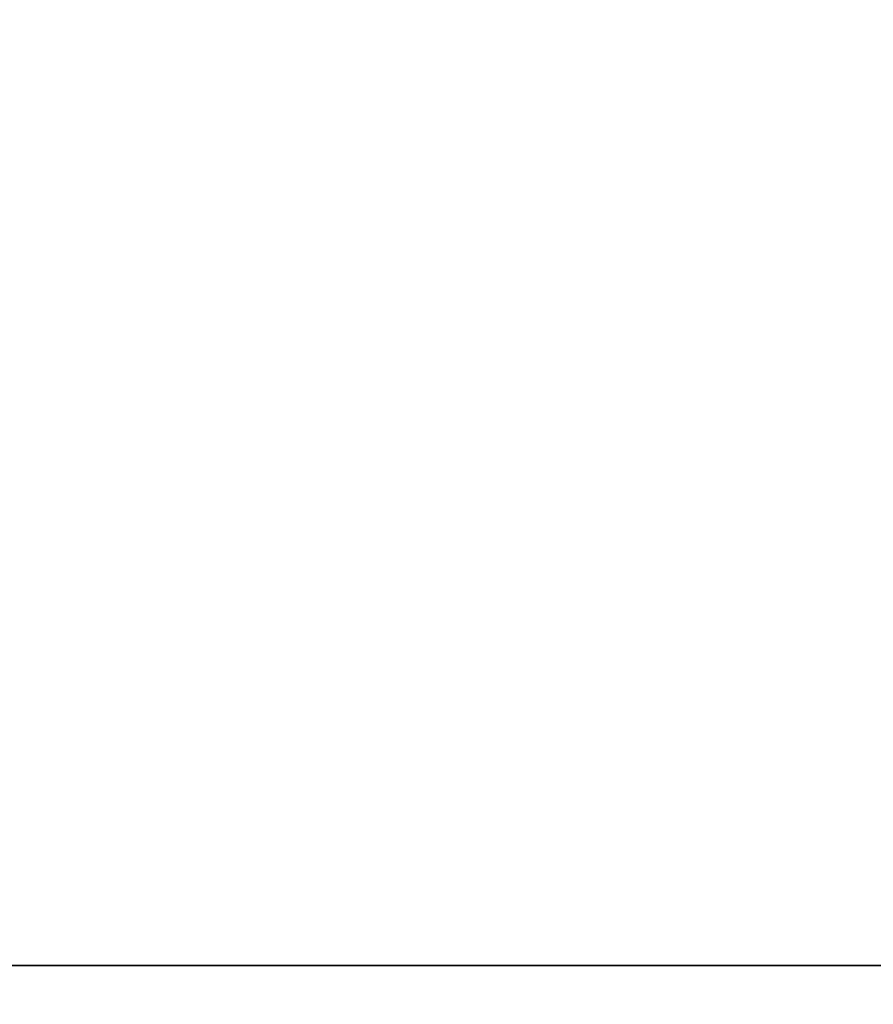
# Model space of a CAD drawing. Header units: millimetres. Extents: x 0 to 941, y -754 to 1172.
# Tile 22 of 105: x 248.84 to 254.58, y -0.26 to 6.36. Entities that reach past the tile are written whole.
import ezdxf

# ---------------------------------------------------------------- set-up
doc = ezdxf.new("R2010")
doc.units = ezdxf.units.MM
for name, color, linetype, true_color in [('ORTHO$20', 7, 'CONTINUOUS', 0xffffff), ('ORTHO$22', 7, 'CONTINUOUS', 0xffffff), ('ORTHO$25', 7, 'CONTINUOUS', 0xffffff)]:
    doc.layers.add(name, color=color, linetype=linetype, true_color=true_color)

msp = doc.modelspace()

# ---------------------------------------------------------------- linework, layer by layer
at = {"layer": 'ORTHO$20', "color": 7, "linetype": 'Continuous'}
for p, q in [((371.8953, 0, 1334.3079), (181.8953, 0, 1334.3079)), ((371.8953, 0, 1318.3079), (181.8953, 0, 1318.3079)), ((196.3953, 0, 1139.3077), (916.3953, 0, 1139.3077)), ((916.3933, 0, 1138.8077), (196.3973, 0, 1138.8077)), ((916.2953, 0, 1178.3077), (196.4953, 0, 1178.3077)), ((197.8953, 0, 36.8077), (914.8953, 0, 36.8077)), ((200.8954, 0, -191.6922), (911.8954, 0, -191.6922)), ((911.3954, 0, 33.8078), (201.3954, 0, 33.8078)), ((201.3954, 0, -177.1922), (911.3954, 0, -177.1922)), ((203.1454, 0, -197.1922), (296.9132, 0, -197.1922)), ((205.3954, 0, -214.6922), (294.9647, 0, -214.6922)), ((280.6752, 0, -216.6922), (221.8954, 0, -216.6922)), ((255.5958, 0, 985.8077), (237.3953, 0, 985.8077)), ((255.5958, 0, 1066.8077), (237.3953, 0, 1066.8077)), ((241.3953, 0, 1027.8077), (344.3953, 0, 1027.8077)), ((241.3953, 0, 1108.8077), (344.3953, 0, 1108.8077)), ((246.3953, 0, 1090.0077), (277.6127, 0, 1090.0077)), ((246.3953, 0, 1009.0077), (277.6127, 0, 1009.0077)), ((246.6998, 0, -193.6922), (250.5911, 0, -193.6922)), ((257.3953, 0, 1011.0077), (247.3953, 0, 1011.0077)), ((257.3953, 0, 1092.0077), (247.3953, 0, 1092.0077)), ((283.1953, 0, 1002.5077), (247.5977, 0, 1002.5077)), ((277.6127, 0, 1007.5077), (247.5977, 0, 1007.5077)), ((283.1953, 0, 1083.5077), (247.5977, 0, 1083.5077)), ((277.6127, 0, 1088.5077), (247.5977, 0, 1088.5077)), ((248.7133, 0, 1018.6077), (249.2183, 0, 1018.6077)), ((248.7133, 0, 1099.6077), (249.2183, 0, 1099.6077)), ((249.2183, 0, 1015.6077), (248.7133, 0, 1015.6077)), ((249.2183, 0, 1096.6077), (248.7133, 0, 1096.6077)), ((248.9453, 0, 1075.8077), (248.9453, 0, 1076.9077)), ((248.9453, 0, 1094.1077), (248.9453, 0, 1094.9283)), ((248.9453, 0, 1095.1077), (248.9453, 0, 1096.4283)), ((249.2399, 0, 1093.5974), (248.9453, 0, 1094.1077)), ((248.9453, 0, 1096.4283), (248.9453, 0, 1096.6077)), ((248.9453, 0, 994.8077), (248.9453, 0, 995.9077)), ((248.9453, 0, 1013.1077), (248.9453, 0, 1013.9283)), ((248.9453, 0, 1014.1077), (248.9453, 0, 1015.4283)), ((249.2399, 0, 1012.5974), (248.9453, 0, 1013.1077)), ((248.9453, 0, 1015.4283), (248.9453, 0, 1015.6077)), ((252.3953, 0, 1013.1077), (248.9453, 0, 1013.1077)), ((248.9453, 0, 1000.6077), (248.9453, 0, 1000.4283)), ((248.9453, 0, 1092.1077), (249.4488, 0, 1092.1121)), ((248.9453, 0, 1014.1077), (248.9453, 0, 1013.9283)), ((248.9453, 0, 1011.1077), (249.4488, 0, 1011.1121)), ((248.9453, 0, 1011.1077), (248.9453, 0, 1011.0077)), ((248.9453, 0, 1081.6077), (248.9453, 0, 1081.4283)), ((248.9453, 0, 1092.1077), (248.9453, 0, 1092.0077)), ((248.9453, 0, 1095.1077), (248.9453, 0, 1094.9283)), ((248.9453, 0, 1012.6077), (248.9453, 0, 1012.4283)), ((252.3953, 0, 1094.1077), (248.9453, 0, 1094.1077)), ((248.9453, 0, 1093.6077), (248.9453, 0, 1093.4283)), ((249.6453, 0, 1078.9077), (248.9524, 0, 1080.1078)), ((248.9524, 0, 1080.1078), (249.4488, 0, 1080.1121)), ((249.6453, 0, 997.9077), (248.9524, 0, 999.1078)), ((248.9524, 0, 999.1078), (249.4488, 0, 999.1121)), ((252.3953, 0, 994.6077), (249.1453, 0, 994.6077)), ((249.1453, 0, 996.1077), (249.1574, 0, 996.1077)), ((249.1453, 0, 1077.1077), (249.1574, 0, 1077.1077)), ((252.3953, 0, 1075.6077), (249.1453, 0, 1075.6077)), ((255.6452, 0, 1077.1077), (249.1574, 0, 1077.1077)), ((255.6452, 0, 996.1077), (249.1574, 0, 996.1077)), ((250.2097, 0, 1015.6077), (249.2183, 0, 1015.6077)), ((249.2183, 0, 1018.6077), (250.2097, 0, 1018.6077)), ((250.2097, 0, 1096.6077), (249.2183, 0, 1096.6077)), ((249.2183, 0, 1099.6077), (250.2097, 0, 1099.6077)), ((249.6114, 0, 986.0077), (336.1791, 0, 986.0077)), ((249.6114, 0, 1067.0077), (336.1791, 0, 1067.0077)), ((249.6453, 0, 1078.9077), (255.1453, 0, 1078.9077)), ((249.6453, 0, 1077.1077), (249.6453, 0, 1078.9077)), ((249.6453, 0, 996.1077), (249.6453, 0, 997.9077)), ((249.6453, 0, 997.9077), (255.1453, 0, 997.9077)), ((249.8235, 0, 1082.0077), (283.1953, 0, 1082.0077)), ((249.8235, 0, 1001.0077), (283.1953, 0, 1001.0077)), ((251.1592, 0, 1015.6077), (250.2097, 0, 1015.6077)), ((250.2097, 0, 1099.6077), (251.1592, 0, 1099.6077)), ((251.1592, 0, 1096.6077), (250.2097, 0, 1096.6077)), ((250.2097, 0, 1018.6077), (251.1592, 0, 1018.6077)), ((250.5911, 0, -193.6922), (256.1998, 0, -193.6922)), ((250.6989, 0, 988.2758), (250.8562, 0, 988.4331)), ((250.6989, 0, 1069.2758), (250.8562, 0, 1069.4331)), ((252.0382, 0, 1096.6077), (251.1592, 0, 1096.6077)), ((252.0382, 0, 1015.6077), (251.1592, 0, 1015.6077)), ((251.1592, 0, 1099.6077), (252.0382, 0, 1099.6077)), ((251.1592, 0, 1018.6077), (252.0382, 0, 1018.6077)), ((251.1908, 0, 988.3435), (251.2484, 0, 988.1286)), ((251.1908, 0, 1069.3435), (251.2484, 0, 1069.1286)), ((251.6509, 0, 992.6832), (251.5953, 0, 993.5077)), ((251.6509, 0, 1073.6832), (251.5953, 0, 1074.5077)), ((251.6332, 0, 988.0607), (251.7608, 0, 988.243)), ((251.6332, 0, 1069.0607), (251.7608, 0, 1069.243)), ((252.7523, 0, 1015.6077), (252.0382, 0, 1015.6077)), ((252.0382, 0, 1099.6077), (252.7523, 0, 1099.6077)), ((252.0382, 0, 1018.6077), (252.7523, 0, 1018.6077)), ((252.7523, 0, 1096.6077), (252.0382, 0, 1096.6077)), ((252.1059, 0, 1069.2128), (252.1999, 0, 1069.0112)), ((252.1059, 0, 988.2128), (252.1999, 0, 988.0112)), ((252.3953, 0, 1075.6077), (255.6453, 0, 1075.6077)), ((252.3953, 0, 1094.1077), (255.8453, 0, 1094.1077)), ((252.3953, 0, 994.6077), (255.6453, 0, 994.6077)), ((252.3953, 0, 1013.1077), (255.8453, 0, 1013.1077)), ((252.5906, 0, 1069.0112), (252.6846, 0, 1069.2128)), ((252.5906, 0, 988.0112), (252.6846, 0, 988.2128)), ((252.7523, 0, 1018.6077), (253.6313, 0, 1018.6077)), ((253.6313, 0, 1096.6077), (252.7523, 0, 1096.6077)), ((252.7523, 0, 1099.6077), (253.6313, 0, 1099.6077)), ((253.6313, 0, 1015.6077), (252.7523, 0, 1015.6077)), ((253.0297, 0, 1069.243), (253.1573, 0, 1069.0607)), ((253.0297, 0, 988.243), (253.1573, 0, 988.0607)), ((253.1953, 0, 1074.5077), (253.1396, 0, 1073.6832)), ((253.1953, 0, 993.5077), (253.1396, 0, 992.6832)), ((253.5711, 0, -192.4587), (253.2198, 0, -192.4587)), ((253.2198, 0, -191.6921), (253.2198, 0, -192.4587)), ((253.5421, 0, 988.1286), (253.5997, 0, 988.3435)), ((253.5421, 0, 1069.1286), (253.5997, 0, 1069.3435)), ((253.5711, 0, -191.6921), (253.5711, 0, -192.4587)), ((253.6313, 0, 1018.6077), (254.5809, 0, 1018.6077)), ((254.5809, 0, 1096.6077), (253.6313, 0, 1096.6077)), ((253.6313, 0, 1099.6077), (254.5809, 0, 1099.6077)), ((254.5809, 0, 1015.6077), (253.6313, 0, 1015.6077)), ((253.9343, 0, 1069.4331), (254.0916, 0, 1069.2758)), ((253.9343, 0, 988.4331), (254.0916, 0, 988.2758))]:
    msp.add_line(p, q, dxfattribs=at)
at = {"layer": 'ORTHO$20', "color": 252, "linetype": 'Continuous'}
for p, q in [((916.3953, 0, 1141.8077), (196.3953, 0, 1141.8077)), ((196.4953, 0, 1175.8077), (916.2953, 0, 1175.8077)), ((914.8953, 0, 39.3077), (197.8953, 0, 39.3077)), ((197.8953, 0, 1136.3077), (914.8953, 0, 1136.3077)), ((911.8954, 0, -187.6922), (200.8954, 0, -187.6922)), ((201.3954, 0, 31.3078), (911.3954, 0, 31.3078)), ((911.3954, 0, -174.6922), (201.3954, 0, -174.6922)), ((906.3953, 0, 35.3077), (206.3953, 0, 35.3077)), ((249.2233, 0, 1016.1077), (248.2133, 0, 1016.1077)), ((249.2233, 0, 1097.1077), (248.2133, 0, 1097.1077)), ((248.2133, 0, 1018.1077), (249.2233, 0, 1018.1077)), ((248.2133, 0, 1099.1077), (249.2233, 0, 1099.1077)), ((252.3953, 0, 994.8077), (248.9453, 0, 994.8077)), ((248.9453, 0, 995.9077), (248.9581, 0, 995.9077)), ((248.9453, 0, 1076.9077), (248.9581, 0, 1076.9077)), ((252.3953, 0, 1075.8077), (248.9453, 0, 1075.8077)), ((255.8453, 0, 995.9077), (248.9581, 0, 995.9077)), ((255.8453, 0, 1076.9077), (248.9581, 0, 1076.9077)), ((249.2233, 0, 1018.1077), (249.9668, 0, 1018.1077)), ((249.2233, 0, 1099.1077), (249.9668, 0, 1099.1077)), ((249.2233, 0, 1099.1077), (249.2233, 0, 1097.1077)), ((249.9668, 0, 1016.1077), (249.2233, 0, 1016.1077)), ((249.2233, 0, 1018.1077), (249.2233, 0, 1016.1077)), ((249.9668, 0, 1097.1077), (249.2233, 0, 1097.1077)), ((249.9668, 0, 1099.1077), (249.9668, 0, 1097.1077)), ((249.9668, 0, 1018.1077), (249.9668, 0, 1016.1077)), ((251.0219, 0, 1097.1077), (249.9668, 0, 1097.1077)), ((249.9668, 0, 1099.1077), (251.0219, 0, 1099.1077)), ((251.0219, 0, 1016.1077), (249.9668, 0, 1016.1077)), ((249.9668, 0, 1018.1077), (251.0219, 0, 1018.1077)), ((251.0219, 0, 1016.1077), (251.0219, 0, 1018.1077)), ((251.0219, 0, 1018.1077), (251.6811, 0, 1018.1077)), ((251.0219, 0, 1097.1077), (251.0219, 0, 1099.1077)), ((251.0219, 0, 1099.1077), (251.6811, 0, 1099.1077)), ((251.6811, 0, 1097.1077), (251.0219, 0, 1097.1077)), ((251.6811, 0, 1016.1077), (251.0219, 0, 1016.1077)), ((251.6811, 0, 1018.1077), (253.1094, 0, 1018.1077)), ((251.6811, 0, 1016.1077), (251.6811, 0, 1018.1077)), ((253.1094, 0, 1016.1077), (251.6811, 0, 1016.1077)), ((251.6811, 0, 1097.1077), (251.6811, 0, 1099.1077)), ((251.6811, 0, 1099.1077), (253.1094, 0, 1099.1077)), ((253.1094, 0, 1097.1077), (251.6811, 0, 1097.1077)), ((252.3953, 0, 994.6077), (252.3953, 0, 994.8077)), ((252.3953, 0, 994.8077), (255.8453, 0, 994.8077)), ((252.3953, 0, 1075.6077), (252.3953, 0, 1075.8077)), ((252.3953, 0, 1075.8077), (255.8453, 0, 1075.8077)), ((252.3953, 0, 1076.5533), (252.3953, 0, 1075.8077)), ((252.3953, 0, 995.5533), (252.3953, 0, 994.8077)), ((252.3953, 0, 1096.0533), (252.3953, 0, 1094.7327)), ((252.3953, 0, 1094.5533), (252.3953, 0, 1094.1077)), ((252.3953, 0, 1015.0533), (252.3953, 0, 1013.7327)), ((252.3953, 0, 1013.5533), (252.3953, 0, 1013.1077)), ((253.1094, 0, 1099.1077), (253.7686, 0, 1099.1077)), ((253.7686, 0, 1097.1077), (253.1094, 0, 1097.1077)), ((253.1094, 0, 1099.1077), (253.1094, 0, 1097.1077)), ((253.1094, 0, 1018.1077), (253.7686, 0, 1018.1077)), ((253.1094, 0, 1018.1077), (253.1094, 0, 1016.1077)), ((253.7686, 0, 1016.1077), (253.1094, 0, 1016.1077)), ((253.7686, 0, 1018.1077), (253.7686, 0, 1016.1077)), ((254.8237, 0, 1097.1077), (253.7686, 0, 1097.1077)), ((253.7686, 0, 1099.1077), (254.8237, 0, 1099.1077)), ((253.7686, 0, 1099.1077), (253.7686, 0, 1097.1077)), ((254.8237, 0, 1016.1077), (253.7686, 0, 1016.1077)), ((253.7686, 0, 1018.1077), (254.8237, 0, 1018.1077))]:
    msp.add_line(p, q, dxfattribs=at)
at = {"layer": 'ORTHO$20', "color": 7, "linetype": 'Continuous', "extrusion": (0, -1, 0)}
for centre, radius, start, end in [((249.8235, 995.5077), 5.5, 90, 171.78679), ((249.8235, 1076.5077), 5.5, 90, 171.78679), ((247.9364, 1077.9992), 2.2623, 61.24449, 107.88215), ((247.9364, 996.9992), 2.2623, 61.24449, 107.88215), ((244.2703, 1074.5077), 7.325, 0, 8.63744), ((244.2703, 993.5077), 7.325, 0, 8.63744), ((260.5203, 993.5077), 7.325, 171.36256, 180), ((260.5203, 1074.5077), 7.325, 171.36256, 180)]:
    msp.add_arc(centre, radius, start, end, dxfattribs=at)
at = {"layer": 'ORTHO$20', "color": 7, "linetype": 'Continuous', "extrusion": (0, 1, 0)}
for centre, radius, start, end in [((-252.3953, 993.5077), 8, 290.36413, 0), ((-252.3953, 1074.5077), 8, 290.36413, 0), ((-252.3953, 1074.5077), 5.5, 212.57897, 0), ((-252.3953, 993.5077), 5.5, 212.57897, 0), ((-246.8953, 996.0077), 4, 94.78019, 126.73749), ((-246.8953, 1077.0077), 4, 94.78019, 126.73749), ((-249.1453, 1076.9077), 0.2, 0, 90.00067), ((-249.1453, 1075.8077), 0.2, 269.99951, 0), ((-249.1453, 995.9077), 0.2, 0, 90.00067), ((-249.1453, 994.8077), 0.2, 269.99951, 0), ((-250.9976, 988.2917), 0.2, 45, 165), ((-250.9976, 1069.2917), 0.2, 45, 165), ((-257.8867, 971.8077), 5.6, 292.44828, 112.44828), ((-251.7507, 1073.69), 0.1, 186.23857, 356.13751), ((-251.7507, 992.69), 0.1, 186.23857, 356.13751), ((-251.9246, 988.1282), 0.2, 35, 155), ((-251.9246, 1069.1282), 0.2, 35, 155), ((-244.2703, 1074.5077), 7.625, 171.70513, 186.23857), ((-244.2703, 993.5077), 7.625, 171.70513, 186.23857), ((-252.8659, 1069.1282), 0.2, 25, 145), ((-252.8659, 988.1282), 0.2, 25, 145), ((-260.5203, 1074.5077), 7.625, 353.76143, 8.29487), ((-260.5203, 993.5077), 7.625, 353.76143, 8.29487), ((-253.0398, 1073.69), 0.1, 183.86249, 353.76143), ((-253.0398, 992.69), 0.1, 183.86249, 353.76143), ((-257.8867, 971.8077), 4, 292.44828, 112.44828), ((-253.7929, 1069.2917), 0.2, 15, 135), ((-253.7929, 988.2917), 0.2, 15, 135)]:
    msp.add_arc(centre, radius, start, end, dxfattribs=at)
at = {"layer": 'ORTHO$20', "color": 252, "linetype": 'Continuous', "extrusion": (0, 1, 0)}
for centre, major_axis, ratio, start_param, end_param in [((249.1574, 0, 995.9077), (0, 0, 0.2), 0.996271, 4.712389, 6.283209), ((249.1574, 0, 1076.9077), (0, 0, 0.2), 0.996271, 4.712389, 6.283209), ((249.2183, 0, 1099.1077), (0, 0, -0.5), 0.010001, 3.141593, 4.712389), ((249.2183, 0, 1097.1077), (0, 0, 0.5), 0.01, 1.570796, 3.141596), ((249.2183, 0, 1018.1077), (0, 0, -0.5), 0.010001, 3.141593, 4.712389), ((249.2183, 0, 1016.1077), (0, 0, 0.5), 0.01, 1.570796, 3.141596), ((250.2097, 0, 1099.1077), (0, 0, -0.5), 0.485689, 1.570796, 3.141596), ((250.2097, 0, 1018.1077), (0, 0, -0.5), 0.485689, 1.570796, 3.141596), ((250.2097, 0, 1097.1077), (0, 0, 0.5), 0.485689, 3.141581, 4.712389), ((250.2097, 0, 1016.1077), (0, 0, 0.5), 0.485689, 3.141581, 4.712389), ((251.1592, 0, 1097.1077), (0, 0, 0.5), 0.27467, 3.141589, 4.712389), ((251.1592, 0, 1099.1077), (0, 0, -0.5), 0.27467, 1.570796, 3.141604), ((251.1592, 0, 1016.1077), (0, 0, 0.5), 0.27467, 3.141589, 4.712389), ((251.1592, 0, 1018.1077), (0, 0, -0.5), 0.27467, 1.570796, 3.141604), ((252.0382, 0, 1016.1077), (0, 0, 0.5), 0.714143, 3.141593, 4.712389), ((252.0382, 0, 1099.1077), (0, 0, -0.5), 0.714143, 1.570796, 3.141596), ((252.0382, 0, 1097.1077), (0, 0, 0.5), 0.714143, 3.141593, 4.712389), ((252.0382, 0, 1018.1077), (0, 0, -0.5), 0.714143, 1.570796, 3.141596), ((252.7523, 0, 1099.1077), (0, 0, -0.5), 0.714143, 3.141593, 4.712389), ((252.7523, 0, 1097.1077), (0, 0, 0.5), 0.714143, 1.570796, 3.141596), ((252.7523, 0, 1016.1077), (0, 0, 0.5), 0.714143, 1.570796, 3.141596), ((252.7523, 0, 1018.1077), (0, 0, -0.5), 0.714143, 3.141593, 4.712389), ((253.6313, 0, 1099.1077), (0, 0, -0.5), 0.27467, 3.141589, 4.712389), ((253.6313, 0, 1097.1077), (0, 0, 0.5), 0.27467, 1.570796, 3.141608), ((253.6313, 0, 1018.1077), (0, 0, -0.5), 0.27467, 3.141589, 4.712389), ((253.6313, 0, 1016.1077), (0, 0, 0.5), 0.27467, 1.570796, 3.141608), ((254.5809, 0, 1018.1077), (0, 0, -0.5), 0.485689, 3.141577, 4.712389), ((254.5809, 0, 1099.1077), (0, 0, -0.5), 0.485689, 3.141577, 4.712389)]:
    msp.add_ellipse(centre, major_axis=major_axis, ratio=ratio, start_param=start_param, end_param=end_param, dxfattribs=at)
at = {"layer": 'ORTHO$20', "color": 7, "linetype": 'Continuous'}
for points, degree in [([(249.5839, 0, 1080.318), (248.9435, 0, 1081.4285)], 1), ([(249.5839, 0, 999.318), (248.9435, 0, 1000.4285)], 1), ([(249.5836, 0, 1092.3172), (249.2638, 0, 1092.8717), (248.944, 0, 1093.4261)], 2), ([(249.5836, 0, 1011.3172), (249.2638, 0, 1011.8717), (248.944, 0, 1012.4261)], 2), ([(248.9524, 0, 999.1078), (248.9512, 0, 999.1098), (248.9496, 0, 999.1139), (248.9496, 0, 999.1181), (248.9499, 0, 999.1201)], 3), ([(248.9524, 0, 1080.1078), (248.9512, 0, 1080.1098), (248.9496, 0, 1080.1139), (248.9496, 0, 1080.1181), (248.9499, 0, 1080.1201)], 3), ([(249.4488, 0, 999.1121), (249.4488, 0, 999.1261), (249.464, 0, 999.1401), (249.4942, 0, 999.1541)], 3), ([(249.4488, 0, 1092.1121), (249.4719, 0, 1092.135), (249.495, 0, 1092.1578), (249.5699, 0, 1092.1806)], 3), ([(249.4488, 0, 1011.1121), (249.4719, 0, 1011.135), (249.495, 0, 1011.1578), (249.5699, 0, 1011.1806)], 3), ([(249.4488, 0, 1080.1121), (249.4488, 0, 1080.1261), (249.464, 0, 1080.1401), (249.4942, 0, 1080.1541)], 3), ([(249.5837, 0, 1081.8171), (249.547, 0, 1081.8806), (249.5104, 0, 1081.9441)], 2), ([(249.5837, 0, 1000.8171), (249.547, 0, 1000.8806), (249.5104, 0, 1000.9441)], 2), ([(249.742, 0, 1080.2537), (249.6343, 0, 1080.281), (249.5776, 0, 1080.3082), (249.5767, 0, 1080.3355)], 3), ([(249.742, 0, 999.2537), (249.6343, 0, 999.281), (249.5776, 0, 999.3082), (249.5767, 0, 999.3355)], 3), ([(249.5853, 0, 1080.2086), (249.6199, 0, 1080.2955)], 1), ([(249.5853, 0, 999.2086), (249.6199, 0, 999.2955)], 1), ([(249.5923, 0, 1092.2281), (249.6045, 0, 1092.2599), (249.6421, 0, 1092.2849)], 2), ([(249.5923, 0, 1011.2281), (249.6045, 0, 1011.2599), (249.6421, 0, 1011.2849)], 2), ([(252.7015, 0, 1079.7122), (252.8156, 0, 1079.7035)], 1), ([(252.7015, 0, 998.7122), (252.8156, 0, 998.7035)], 1), ([(252.7232, 0, 1093.2104), (252.8434, 0, 1093.2016)], 1), ([(252.7232, 0, 1012.2104), (252.8434, 0, 1012.2016)], 1), ([(252.7414, 0, 1081.209), (252.8004, 0, 1081.2044), (252.8691, 0, 1081.1998)], 2), ([(252.7414, 0, 1000.209), (252.8004, 0, 1000.2044), (252.8691, 0, 1000.1998)], 2)]:
    msp.add_open_spline(points, degree=degree, dxfattribs=at)
for points, knots in [([(252.9195, 0, 1081.1963), (252.7819, 0, 1081.2059), (252.4389, 0, 1081.2297), (251.8889, 0, 1081.2677), (251.2893, 0, 1081.3102), (250.7246, 0, 1081.3527), (250.2127, 0, 1081.3952), (249.7699, 0, 1081.4377), (249.41, 0, 1081.4802), (249.1445, 0, 1081.5227), (248.9818, 0, 1081.5652), (248.9453, 0, 1081.5935), (248.9453, 0, 1081.6077)], [0, 0, 0, 0, 0.070218, 0.173527, 0.276836, 0.380145, 0.483454, 0.586763, 0.690073, 0.793382, 0.896691, 1, 1, 1, 1]), ([(252.9195, 0, 1000.1963), (252.7819, 0, 1000.2059), (252.4389, 0, 1000.2297), (251.8889, 0, 1000.2677), (251.2893, 0, 1000.3102), (250.7246, 0, 1000.3527), (250.2127, 0, 1000.3952), (249.7699, 0, 1000.4377), (249.41, 0, 1000.4802), (249.1445, 0, 1000.5227), (248.9818, 0, 1000.5652), (248.9453, 0, 1000.5935), (248.9453, 0, 1000.6077)], [0, 0, 0, 0, 0.070218, 0.173527, 0.276836, 0.380145, 0.483454, 0.586763, 0.690073, 0.793382, 0.896691, 1, 1, 1, 1]), ([(248.9453, 0, 1011.1077), (248.9453, 0, 1011.0826), (249.004, 0, 1011.0572), (249.1537, 0, 1011.0239), (249.1962, 0, 1011.0158), (249.2443, 0, 1011.0076)], [0, 0, 0, 0, 0.755661, 0.755661, 1, 1, 1, 1]), ([(248.9453, 0, 1092.1077), (248.9453, 0, 1092.0826), (249.004, 0, 1092.0572), (249.1537, 0, 1092.0239), (249.1962, 0, 1092.0158), (249.2443, 0, 1092.0076)], [0, 0, 0, 0, 0.755661, 0.755661, 1, 1, 1, 1]), ([(248.9453, 0, 1012.6077), (248.9453, 0, 1012.582), (249.0067, 0, 1012.556), (249.2431, 0, 1012.5046), (249.421, 0, 1012.4786), (249.8788, 0, 1012.4261), (250.1692, 0, 1012.399), (250.8148, 0, 1012.3454), (251.1791, 0, 1012.3182), (251.9299, 0, 1012.2647), (252.3268, 0, 1012.2375), (253.0976, 0, 1012.1839), (253.4822, 0, 1012.1568), (254.1858, 0, 1012.1032), (254.5145, 0, 1012.076), (255.0712, 0, 1012.0225), (255.3068, 0, 1011.9953), (255.6534, 0, 1011.9417), (255.7692, 0, 1011.9146), (255.8361, 0, 1011.8778), (255.8453, 0, 1011.8677), (255.8453, 0, 1011.8577)], [0, 0, 0, 0, 0.103142, 0.103142, 0.206284, 0.206284, 0.313983, 0.313983, 0.421682, 0.421682, 0.529381, 0.529381, 0.63708, 0.63708, 0.744779, 0.744779, 0.852478, 0.852478, 0.960178, 0.960178, 1, 1, 1, 1]), ([(248.9453, 0, 1081.4294), (248.9453, 0, 1081.4046), (249.0122, 0, 1081.3794), (249.2687, 0, 1081.3232), (249.4617, 0, 1081.2927), (249.946, 0, 1081.2426), (250.2439, 0, 1081.2184), (250.9007, 0, 1081.1631), (251.2687, 0, 1081.1316), (252.0243, 0, 1081.0798), (252.4221, 0, 1081.0563), (253.1905, 0, 1081.0022), (253.5716, 0, 1080.9709), (254.2661, 0, 1080.9173), (254.5888, 0, 1080.8944), (255.1305, 0, 1080.8414), (255.357, 0, 1080.8106), (255.6846, 0, 1080.7551), (255.7902, 0, 1080.7322), (255.8442, 0, 1080.6956), (255.8487, 0, 1080.6841), (255.8421, 0, 1080.6724)], [0, 0, 0, 0, 0.106197, 0.106197, 0.212404, 0.212404, 0.318653, 0.318653, 0.424847, 0.424847, 0.53112, 0.53112, 0.637322, 0.637322, 0.743609, 0.743609, 0.849809, 0.849809, 0.956103, 0.956103, 1, 1, 1, 1]), ([(249.6948, 0, 1000.768), (249.5565, 0, 1000.7526), (249.4346, 0, 1000.7372), (249.1547, 0, 1000.6952), (249.0334, 0, 1000.668), (248.9566, 0, 1000.6301), (248.9453, 0, 1000.6189), (248.9453, 0, 1000.6077)], [0, 0, 0, 0, 0.287772, 0.287772, 0.792189, 0.792189, 1, 1, 1, 1]), ([(249.1515, 0, 1012.6906), (249.0523, 0, 1012.6704), (248.9874, 0, 1012.6501), (248.9503, 0, 1012.6226), (248.9453, 0, 1012.6151), (248.9453, 0, 1012.6077)], [0, 0, 0, 0, 0.732637, 0.732637, 1, 1, 1, 1]), ([(249.6948, 0, 1081.768), (249.5565, 0, 1081.7526), (249.4346, 0, 1081.7372), (249.1547, 0, 1081.6952), (249.0334, 0, 1081.668), (248.9566, 0, 1081.6301), (248.9453, 0, 1081.6189), (248.9453, 0, 1081.6077)], [0, 0, 0, 0, 0.287772, 0.287772, 0.792189, 0.792189, 1, 1, 1, 1]), ([(248.9453, 0, 1000.4294), (248.9453, 0, 1000.4046), (249.0122, 0, 1000.3794), (249.2687, 0, 1000.3232), (249.4617, 0, 1000.2927), (249.946, 0, 1000.2426), (250.2439, 0, 1000.2184), (250.9007, 0, 1000.1631), (251.2687, 0, 1000.1316), (252.0243, 0, 1000.0798), (252.4221, 0, 1000.0563), (253.1905, 0, 1000.0022), (253.5716, 0, 999.9709), (254.2661, 0, 999.9173), (254.5888, 0, 999.8944), (255.1305, 0, 999.8414), (255.357, 0, 999.8106), (255.6846, 0, 999.7551), (255.7902, 0, 999.7322), (255.8442, 0, 999.6956), (255.8487, 0, 999.6841), (255.8421, 0, 999.6724)], [0, 0, 0, 0, 0.106197, 0.106197, 0.212404, 0.212404, 0.318653, 0.318653, 0.424847, 0.424847, 0.53112, 0.53112, 0.637322, 0.637322, 0.743609, 0.743609, 0.849809, 0.849809, 0.956103, 0.956103, 1, 1, 1, 1]), ([(249.5585, 0, 1011.2522), (249.4659, 0, 1011.241), (249.3827, 0, 1011.2297), (249.1371, 0, 1011.1917), (249.0213, 0, 1011.1646), (248.9544, 0, 1011.1278), (248.9453, 0, 1011.1177), (248.9453, 0, 1011.1077)], [0, 0, 0, 0, 0.23348, 0.23348, 0.793082, 0.793082, 1, 1, 1, 1]), ([(249.5585, 0, 1092.2522), (249.4659, 0, 1092.241), (249.3827, 0, 1092.2297), (249.1371, 0, 1092.1917), (249.0213, 0, 1092.1646), (248.9544, 0, 1092.1278), (248.9453, 0, 1092.1177), (248.9453, 0, 1092.1077)], [0, 0, 0, 0, 0.23348, 0.23348, 0.793082, 0.793082, 1, 1, 1, 1]), ([(248.9453, 0, 1093.6077), (248.9453, 0, 1093.582), (249.0067, 0, 1093.556), (249.2431, 0, 1093.5046), (249.421, 0, 1093.4786), (249.8788, 0, 1093.4261), (250.1692, 0, 1093.399), (250.8148, 0, 1093.3454), (251.1791, 0, 1093.3182), (251.9299, 0, 1093.2647), (252.3268, 0, 1093.2375), (253.0976, 0, 1093.1839), (253.4822, 0, 1093.1568), (254.1858, 0, 1093.1032), (254.5145, 0, 1093.076), (255.0712, 0, 1093.0225), (255.3068, 0, 1092.9953), (255.6534, 0, 1092.9417), (255.7692, 0, 1092.9146), (255.8361, 0, 1092.8778), (255.8453, 0, 1092.8677), (255.8453, 0, 1092.8577)], [0, 0, 0, 0, 0.103142, 0.103142, 0.206284, 0.206284, 0.313983, 0.313983, 0.421682, 0.421682, 0.529381, 0.529381, 0.63708, 0.63708, 0.744779, 0.744779, 0.852478, 0.852478, 0.960178, 0.960178, 1, 1, 1, 1]), ([(249.1515, 0, 1093.6906), (249.0523, 0, 1093.6704), (248.9874, 0, 1093.6501), (248.9503, 0, 1093.6226), (248.9453, 0, 1093.6151), (248.9453, 0, 1093.6077)], [0, 0, 0, 0, 0.732637, 0.732637, 1, 1, 1, 1]), ([(255.8453, 0, 1011.6784), (255.8453, 0, 1011.7054), (255.7783, 0, 1011.7326), (255.5214, 0, 1011.7856), (255.328, 0, 1011.8136), (254.8434, 0, 1011.8665), (254.5456, 0, 1011.8943), (253.8882, 0, 1011.9476), (253.5196, 0, 1011.9747), (252.7638, 0, 1012.0287), (252.3662, 0, 1012.055), (251.5977, 0, 1012.1094), (251.2161, 0, 1012.1358), (250.5218, 0, 1012.1897), (250.1996, 0, 1012.2171), (249.6582, 0, 1012.27), (249.4318, 0, 1012.2981), (249.1047, 0, 1012.351), (248.9997, 0, 1012.3787), (248.9508, 0, 1012.4132), (248.9453, 0, 1012.4209), (248.9453, 0, 1012.4285)], [0, 0, 0, 0, 0.10768, 0.10768, 0.215355, 0.215355, 0.323026, 0.323026, 0.430699, 0.430699, 0.538374, 0.538374, 0.64605, 0.64605, 0.753726, 0.753726, 0.8614, 0.8614, 0.969072, 0.969072, 1, 1, 1, 1]), ([(255.8453, 0, 1092.6784), (255.8453, 0, 1092.7054), (255.7783, 0, 1092.7326), (255.5214, 0, 1092.7856), (255.328, 0, 1092.8136), (254.8434, 0, 1092.8665), (254.5456, 0, 1092.8943), (253.8882, 0, 1092.9476), (253.5196, 0, 1092.9747), (252.7638, 0, 1093.0287), (252.3662, 0, 1093.055), (251.5977, 0, 1093.1094), (251.2161, 0, 1093.1358), (250.5218, 0, 1093.1897), (250.1996, 0, 1093.2171), (249.6582, 0, 1093.27), (249.4318, 0, 1093.2981), (249.1047, 0, 1093.351), (248.9997, 0, 1093.3787), (248.9508, 0, 1093.4132), (248.9453, 0, 1093.4209), (248.9453, 0, 1093.4285)], [0, 0, 0, 0, 0.10768, 0.10768, 0.215355, 0.215355, 0.323026, 0.323026, 0.430699, 0.430699, 0.538374, 0.538374, 0.64605, 0.64605, 0.753726, 0.753726, 0.8614, 0.8614, 0.969072, 0.969072, 1, 1, 1, 1]), ([(248.9499, 0, 1080.1201), (248.9606, 0, 1080.1343), (249.0184, 0, 1080.1626), (249.1802, 0, 1080.1982), (249.3158, 0, 1080.2196), (249.3657, 0, 1080.2268)], [0, 0, 0, 0, 0.398469, 0.796937, 1, 1, 1, 1]), ([(248.9499, 0, 999.1201), (248.9606, 0, 999.1343), (249.0184, 0, 999.1626), (249.1802, 0, 999.1982), (249.3158, 0, 999.2196), (249.3657, 0, 999.2268)], [0, 0, 0, 0, 0.398469, 0.796937, 1, 1, 1, 1]), ([(255.4073, 0, 998.3615), (255.4227, 0, 998.3882), (255.3794, 0, 998.4151), (255.1845, 0, 998.4677), (255.0302, 0, 998.4942), (254.6305, 0, 998.5465), (254.3781, 0, 998.5731), (253.8093, 0, 998.6255), (253.4844, 0, 998.6521), (252.806, 0, 998.7046), (252.4429, 0, 998.7312), (251.7276, 0, 998.7836), (251.366, 0, 998.8102), (250.693, 0, 998.8627), (250.3734, 0, 998.8893), (249.8193, 0, 998.9417), (249.5787, 0, 998.9683), (249.209, 0, 999.0208), (249.0766, 0, 999.0474), (248.9775, 0, 999.0849), (248.959, 0, 999.0964), (248.9524, 0, 999.1078)], [0, 0, 0, 0, 0.10076, 0.10076, 0.201448, 0.201448, 0.304036, 0.304036, 0.408147, 0.408147, 0.513785, 0.513785, 0.620933, 0.620933, 0.729601, 0.729601, 0.839801, 0.839801, 0.951521, 0.951521, 1, 1, 1, 1]), ([(255.4073, 0, 1079.3615), (255.4227, 0, 1079.3882), (255.3794, 0, 1079.4151), (255.1845, 0, 1079.4677), (255.0302, 0, 1079.4942), (254.6305, 0, 1079.5465), (254.3781, 0, 1079.5731), (253.8093, 0, 1079.6255), (253.4844, 0, 1079.6521), (252.806, 0, 1079.7046), (252.4429, 0, 1079.7312), (251.7276, 0, 1079.7836), (251.366, 0, 1079.8102), (250.693, 0, 1079.8627), (250.3734, 0, 1079.8893), (249.8193, 0, 1079.9417), (249.5787, 0, 1079.9683), (249.209, 0, 1080.0208), (249.0766, 0, 1080.0474), (248.9775, 0, 1080.0849), (248.959, 0, 1080.0964), (248.9524, 0, 1080.1078)], [0, 0, 0, 0, 0.10076, 0.10076, 0.201448, 0.201448, 0.304036, 0.304036, 0.408147, 0.408147, 0.513785, 0.513785, 0.620933, 0.620933, 0.729601, 0.729601, 0.839801, 0.839801, 0.951521, 0.951521, 1, 1, 1, 1]), ([(249.2325, 0, 1012.6104), (249.2451, 0, 1012.5886), (249.2977, 0, 1012.5666), (249.4993, 0, 1012.5179), (249.6704, 0, 1012.4905), (250.1021, 0, 1012.4364), (250.3673, 0, 1012.409), (250.951, 0, 1012.3549), (251.2768, 0, 1012.3275), (251.8731, 0, 1012.2789), (252.1455, 0, 1012.2572), (252.4135, 0, 1012.2356)], [0, 0, 0, 0, 0.180356, 0.180356, 0.401262, 0.401262, 0.61883, 0.61883, 0.833101, 0.833101, 1, 1, 1, 1]), ([(249.2325, 0, 1093.6104), (249.2451, 0, 1093.5886), (249.2977, 0, 1093.5666), (249.4993, 0, 1093.5179), (249.6704, 0, 1093.4905), (250.1021, 0, 1093.4364), (250.3673, 0, 1093.409), (250.951, 0, 1093.3549), (251.2768, 0, 1093.3275), (251.8731, 0, 1093.2789), (252.1455, 0, 1093.2572), (252.4135, 0, 1093.2356)], [0, 0, 0, 0, 0.180356, 0.180356, 0.401262, 0.401262, 0.61883, 0.61883, 0.833101, 0.833101, 1, 1, 1, 1]), ([(255.249, 0, 998.3021), (255.249, 0, 998.3021), (255.2779, 0, 998.3111), (255.3193, 0, 998.3291), (255.3565, 0, 998.365), (255.3072, 0, 998.41), (255.1343, 0, 998.4551), (254.9275, 0, 998.4911), (254.6778, 0, 998.527), (254.3669, 0, 998.5631), (254.0089, 0, 998.599), (253.6235, 0, 998.635), (253.0982, 0, 998.6801), (252.4329, 0, 998.734), (251.7654, 0, 998.788), (251.1301, 0, 998.8421), (250.5594, 0, 998.896), (250.0814, 0, 998.95), (249.7243, 0, 999.0042), (249.4925, 0, 999.0581), (249.4633, 0, 999.0941), (249.4488, 0, 999.1121)], [0, 0, 0, 0, 0.000011, 0.033387, 0.066762, 0.133407, 0.200051, 0.233427, 0.266802, 0.333447, 0.366822, 0.400198, 0.466842, 0.533487, 0.600132, 0.666776, 0.733421, 0.800066, 0.866711, 0.933355, 1, 1, 1, 1]), ([(255.249, 0, 1079.3021), (255.249, 0, 1079.3021), (255.2779, 0, 1079.3111), (255.3193, 0, 1079.3291), (255.3565, 0, 1079.365), (255.3072, 0, 1079.41), (255.1343, 0, 1079.4551), (254.9275, 0, 1079.4911), (254.6778, 0, 1079.527), (254.3669, 0, 1079.5631), (254.0089, 0, 1079.599), (253.6235, 0, 1079.635), (253.0982, 0, 1079.6801), (252.4329, 0, 1079.734), (251.7654, 0, 1079.788), (251.1301, 0, 1079.8421), (250.5594, 0, 1079.896), (250.0814, 0, 1079.95), (249.7243, 0, 1080.0042), (249.4925, 0, 1080.0581), (249.4633, 0, 1080.0941), (249.4488, 0, 1080.1121)], [0, 0, 0, 0, 0.000011, 0.033387, 0.066762, 0.133407, 0.200051, 0.233427, 0.266802, 0.333447, 0.366822, 0.400198, 0.466842, 0.533487, 0.600132, 0.666776, 0.733421, 0.800066, 0.866711, 0.933355, 1, 1, 1, 1]), ([(249.7262, 0, 1092.0077), (249.6925, 0, 1092.0141), (249.594, 0, 1092.0347), (249.48, 0, 1092.0695), (249.4488, 0, 1092.0979), (249.4488, 0, 1092.1121)], [0, 0, 0, 0, 0.185097, 0.592549, 1, 1, 1, 1]), ([(249.7262, 0, 1011.0077), (249.6925, 0, 1011.0141), (249.594, 0, 1011.0347), (249.48, 0, 1011.0695), (249.4488, 0, 1011.0979), (249.4488, 0, 1011.1121)], [0, 0, 0, 0, 0.185097, 0.592549, 1, 1, 1, 1]), ([(255.3372, 0, 999.8489), (255.3439, 0, 999.8586), (255.3422, 0, 999.8825), (255.2689, 0, 999.9206), (255.0959, 0, 999.9632), (254.8374, 0, 1000.0057), (254.5014, 0, 1000.0483), (254.0988, 0, 1000.0908), (253.6421, 0, 1000.1334), (253.146, 0, 1000.1759), (252.626, 0, 1000.2185), (252.0988, 0, 1000.261), (251.5809, 0, 1000.3036), (251.0888, 0, 1000.3461), (250.6382, 0, 1000.3887), (250.2432, 0, 1000.4312), (249.9164, 0, 1000.4738), (249.6682, 0, 1000.5163), (249.5098, 0, 1000.558), (249.4626, 0, 1000.5854), (249.4534, 0, 1000.5987)], [0, 0, 0, 0, 0.038911, 0.095663, 0.152414, 0.209166, 0.265918, 0.32267, 0.379421, 0.436173, 0.492925, 0.549677, 0.606428, 0.66318, 0.719932, 0.776684, 0.833436, 0.890187, 0.946939, 1, 1, 1, 1]), ([(255.3372, 0, 1080.8489), (255.3439, 0, 1080.8586), (255.3422, 0, 1080.8825), (255.2689, 0, 1080.9206), (255.0959, 0, 1080.9632), (254.8374, 0, 1081.0057), (254.5014, 0, 1081.0483), (254.0988, 0, 1081.0908), (253.6421, 0, 1081.1334), (253.146, 0, 1081.1759), (252.626, 0, 1081.2185), (252.0988, 0, 1081.261), (251.5809, 0, 1081.3036), (251.0888, 0, 1081.3461), (250.6382, 0, 1081.3887), (250.2432, 0, 1081.4312), (249.9164, 0, 1081.4738), (249.6682, 0, 1081.5163), (249.5098, 0, 1081.558), (249.4626, 0, 1081.5854), (249.4534, 0, 1081.5987)], [0, 0, 0, 0, 0.038911, 0.095663, 0.152414, 0.209166, 0.265918, 0.32267, 0.379421, 0.436173, 0.492925, 0.549677, 0.606428, 0.66318, 0.719932, 0.776684, 0.833436, 0.890187, 0.946939, 1, 1, 1, 1]), ([(249.7914, 0, 1011.2415), (249.7629, 0, 1011.2478), (249.6347, 0, 1011.279), (249.5766, 0, 1011.3103), (249.5764, 0, 1011.3353)], [0, 0, 0, 0, 0.200827, 1, 1, 1, 1]), ([(249.7914, 0, 1092.2415), (249.7629, 0, 1092.2478), (249.6347, 0, 1092.279), (249.5766, 0, 1092.3103), (249.5764, 0, 1092.3353)], [0, 0, 0, 0, 0.200827, 1, 1, 1, 1]), ([(250.5911, 0, -193.6922), (251.0454, 0, -193.533), (251.9542, 0, -193.2146), (252.7978, 0, -192.7107), (253.2198, 0, -192.4587)], [0, 0, 0, 0, 0.499853, 1, 1, 1, 1]), ([(255.1019, 0, 1079.5179), (255.2809, 0, 1079.5724), (255.1999, 0, 1079.6836), (253.7481, 0, 1079.8515), (252.3155, 0, 1079.9659), (251.6577, 0, 1080.0237), (251.6454, 0, 1080.0248)], [0, 0, 0, 0, 0.322597, 0.658095, 0.993594, 1, 1, 1, 1]), ([(255.1019, 0, 998.5179), (255.2809, 0, 998.5724), (255.1999, 0, 998.6836), (253.7481, 0, 998.8515), (252.3155, 0, 998.9659), (251.6577, 0, 999.0237), (251.6454, 0, 999.0248)], [0, 0, 0, 0, 0.322597, 0.658095, 0.993594, 1, 1, 1, 1]), ([(255.2125, 0, 1000.0772), (255.2146, 0, 1000.0824), (255.2155, 0, 1000.1201), (255.0178, 0, 1000.1903), (254.312, 0, 1000.2878), (253.3011, 0, 1000.3844), (252.5352, 0, 1000.4484), (252.1641, 0, 1000.4799)], [0, 0, 0, 0, 0.038867, 0.280954, 0.52304, 0.765126, 1, 1, 1, 1]), ([(255.2125, 0, 1081.0772), (255.2146, 0, 1081.0824), (255.2155, 0, 1081.1201), (255.0178, 0, 1081.1903), (254.312, 0, 1081.2878), (253.3011, 0, 1081.3844), (252.5352, 0, 1081.4484), (252.1641, 0, 1081.4799)], [0, 0, 0, 0, 0.038867, 0.280954, 0.52304, 0.765126, 1, 1, 1, 1]), ([(254.4601, 0, 1012.0775), (254.2376, 0, 1012.0965), (253.6193, 0, 1012.1427), (252.8513, 0, 1012.2019), (252.4135, 0, 1012.2356)], [0, 0, 0, 0, 0.429846, 1, 1, 1, 1]), ([(254.4601, 0, 1093.0775), (254.2376, 0, 1093.0965), (253.6193, 0, 1093.1427), (252.8513, 0, 1093.2019), (252.4135, 0, 1093.2356)], [0, 0, 0, 0, 0.429846, 1, 1, 1, 1]), ([(255.283, 0, 1092.8143), (255.3117, 0, 1092.826), (255.3482, 0, 1092.8494), (255.3394, 0, 1092.8845), (255.2669, 0, 1092.9196), (255.1325, 0, 1092.9547), (254.9389, 0, 1092.9899), (254.6086, 0, 1093.0366), (254.1762, 0, 1093.0835), (253.6746, 0, 1093.1303), (253.1363, 0, 1093.177), (252.7025, 0, 1093.2122), (252.4135, 0, 1093.2356)], [0, 0, 0, 0, 0.083324, 0.16674, 0.250155, 0.333571, 0.416986, 0.500402, 0.666786, 0.750201, 0.833617, 1, 1, 1, 1]), ([(255.283, 0, 1011.8143), (255.3117, 0, 1011.826), (255.3482, 0, 1011.8494), (255.3394, 0, 1011.8845), (255.2669, 0, 1011.9196), (255.1325, 0, 1011.9547), (254.9389, 0, 1011.9899), (254.6086, 0, 1012.0366), (254.1762, 0, 1012.0835), (253.6746, 0, 1012.1303), (253.1363, 0, 1012.177), (252.7025, 0, 1012.2122), (252.4135, 0, 1012.2356)], [0, 0, 0, 0, 0.083324, 0.16674, 0.250155, 0.333571, 0.416986, 0.500402, 0.666786, 0.750201, 0.833617, 1, 1, 1, 1]), ([(253.5711, 0, -192.4587), (253.993, 0, -192.7107), (254.8367, 0, -193.2146), (255.7455, 0, -193.533), (256.1998, 0, -193.6922)], [0, 0, 0, 0, 0.500148, 1, 1, 1, 1])]:
    msp.add_open_spline(points, degree=3, knots=knots, dxfattribs=at)
at = {"layer": 'ORTHO$20', "color": 252, "linetype": 'Continuous'}
for points, knots in [([(252.3953, 0, 1094.7327), (251.492, 0, 1094.7952), (250.5944, 0, 1094.8577), (249.3171, 0, 1094.9827), (248.9453, 0, 1095.0452), (248.9453, 0, 1095.1077)], [0, 0, 0, 0, 0.5, 0.5, 1, 1, 1, 1]), ([(252.3953, 0, 1013.7327), (251.492, 0, 1013.7952), (250.5944, 0, 1013.8577), (249.3171, 0, 1013.9827), (248.9453, 0, 1014.0452), (248.9453, 0, 1014.1077)], [0, 0, 0, 0, 0.5, 0.5, 1, 1, 1, 1]), ([(248.9453, 0, 1013.9283), (248.9453, 0, 1013.8658), (249.3171, 0, 1013.8033), (250.5944, 0, 1013.6783), (251.492, 0, 1013.6158), (252.3953, 0, 1013.5533)], [0, 0, 0, 0, 0.5, 0.5, 1, 1, 1, 1]), ([(248.9453, 0, 1094.9283), (248.9453, 0, 1094.8658), (249.3171, 0, 1094.8033), (250.5944, 0, 1094.6783), (251.492, 0, 1094.6158), (252.3953, 0, 1094.5533)], [0, 0, 0, 0, 0.5, 0.5, 1, 1, 1, 1]), ([(248.9584, 0, 1096.4274), (248.9562, 0, 1096.3951), (249.0449, 0, 1096.3628), (249.7627, 0, 1096.2381), (251.06, 0, 1096.1457), (252.3953, 0, 1096.0533)], [0, 0, 0, 0, 0.25902, 0.25902, 1, 1, 1, 1]), ([(248.9584, 0, 1015.4274), (248.9562, 0, 1015.3951), (249.0449, 0, 1015.3628), (249.7627, 0, 1015.2381), (251.06, 0, 1015.1457), (252.3953, 0, 1015.0533)], [0, 0, 0, 0, 0.25902, 0.25902, 1, 1, 1, 1]), ([(248.9581, 0, 1076.9077), (249.0318, 0, 1076.8486), (249.4343, 0, 1076.7896), (250.6924, 0, 1076.6714), (251.5417, 0, 1076.6124), (252.3953, 0, 1076.5533)], [0, 0, 0, 0, 0.5, 0.5, 1, 1, 1, 1]), ([(248.9581, 0, 995.9077), (249.0318, 0, 995.8486), (249.4343, 0, 995.7896), (250.6924, 0, 995.6714), (251.5417, 0, 995.6124), (252.3953, 0, 995.5533)], [0, 0, 0, 0, 0.5, 0.5, 1, 1, 1, 1]), ([(249.4488, 0, 1011.1121), (249.5005, 0, 1011.1125), (249.6021, 0, 1011.1725), (249.6023, 0, 1011.2905), (249.5764, 0, 1011.3353)], [0, 0, 0, 0, 0.500092, 1, 1, 1, 1]), ([(249.4488, 0, 1092.1121), (249.5005, 0, 1092.1125), (249.6021, 0, 1092.1725), (249.6023, 0, 1092.2905), (249.5764, 0, 1092.3353)], [0, 0, 0, 0, 0.500092, 1, 1, 1, 1]), ([(252.1641, 0, 1000.4799), (252.1527, 0, 1000.4809), (251.7591, 0, 1000.5144), (250.9989, 0, 1000.5803), (250.1051, 0, 1000.6778), (249.6688, 0, 1000.7601), (249.5852, 0, 1000.8098), (249.5782, 0, 1000.8271)], [0, 0, 0, 0, 0.008368, 0.28922, 0.570073, 0.850926, 1, 1, 1, 1]), ([(252.1641, 0, 1081.4799), (252.1527, 0, 1081.4809), (251.7591, 0, 1081.5144), (250.9989, 0, 1081.5803), (250.1051, 0, 1081.6778), (249.6688, 0, 1081.7601), (249.5852, 0, 1081.8098), (249.5782, 0, 1081.8271)], [0, 0, 0, 0, 0.008368, 0.28922, 0.570073, 0.850926, 1, 1, 1, 1]), ([(251.6454, 0, 1080.0248), (251.0135, 0, 1080.0804), (250.2331, 0, 1080.1567), (249.8236, 0, 1080.233), (249.742, 0, 1080.2537)], [0, 0, 0, 0, 0.728805, 1, 1, 1, 1]), ([(251.6454, 0, 999.0248), (251.0135, 0, 999.0804), (250.2331, 0, 999.1567), (249.8236, 0, 999.233), (249.742, 0, 999.2537)], [0, 0, 0, 0, 0.728805, 1, 1, 1, 1]), ([(252.1576, 0, 1010.9805), (251.8249, 0, 1011.0088), (251.1205, 0, 1011.0695), (250.2817, 0, 1011.1565), (249.9101, 0, 1011.2153), (249.7914, 0, 1011.2415)], [0, 0, 0, 0, 0.325082, 0.698645, 1, 1, 1, 1]), ([(252.1576, 0, 1091.9805), (251.8249, 0, 1092.0088), (251.1205, 0, 1092.0695), (250.2817, 0, 1092.1565), (249.9101, 0, 1092.2153), (249.7914, 0, 1092.2415)], [0, 0, 0, 0, 0.325082, 0.698645, 1, 1, 1, 1])]:
    msp.add_open_spline(points, degree=3, knots=knots, dxfattribs=at)
for points in [[(249.4488, 0, 1080.1121), (249.5525, 0, 1080.1126), (249.6287, 0, 1080.2458), (249.5767, 0, 1080.3355)], [(249.4488, 0, 999.1121), (249.5525, 0, 999.1126), (249.6287, 0, 999.2458), (249.5767, 0, 999.3355)]]:
    msp.add_open_spline(points, degree=3, dxfattribs=at)
at = {"layer": 'ORTHO$22', "color": 7, "linetype": 'Continuous', "extrusion": (0, 0, -1)}
msp.add_circle((-276.9018, -82.0275), 95, dxfattribs=at)
at = {"layer": 'ORTHO$25', "color": 7, "linetype": 'Continuous'}
for p, q in [((181.9018, 0, 1318.3078), (371.9018, 0, 1318.3078)), ((181.9018, 0, 1334.3078), (371.9018, 0, 1334.3078)), ((195.5141, 0, 997.8077), (260.1953, 0, 997.8077)), ((260.1953, 0, 1177.7963), (195.5172, 0, 1177.7963)), ((916.2953, 0, -177.1923), (196.4953, 0, -177.1923)), ((196.4953, 0, 995.8077), (916.2953, 0, 995.8077)), ((196.4953, 0, 1177.8077), (916.2953, 0, 1177.8077)), ((911.8954, 0, -191.6922), (200.8954, 0, -191.6922)), ((303.6454, 0, -197.1922), (209.8777, 0, -197.1922)), ((301.3954, 0, -214.6922), (211.8262, 0, -214.6922)), ((284.8954, 0, -216.6922), (226.1156, 0, -216.6922)), ((250.5911, 0, -193.6922), (246.6998, 0, -193.6922)), ((256.1998, 0, -193.6922), (250.5911, 0, -193.6922)), ((253.2198, 0, -191.6921), (253.2198, 0, -192.4587)), ((253.5711, 0, -192.4587), (253.2198, 0, -192.4587)), ((253.5711, 0, -191.6921), (253.5711, 0, -192.4587))]:
    msp.add_line(p, q, dxfattribs=at)
at = {"layer": 'ORTHO$25', "color": 252, "linetype": 'Continuous'}
for p, q in [((195.5169, 0, 999.6259), (260.1953, 0, 999.6259)), ((196.4953, 0, -174.6923), (916.2953, 0, -174.6923)), ((916.2953, 0, 993.3077), (196.4953, 0, 993.3077)), ((200.8954, 0, -187.6922), (911.8954, 0, -187.6922)), ((232.4518, 0, 1304.3078), (321.3518, 0, 1304.3078)), ((232.752, 0, 1300.8557), (321.0517, 0, 1300.8557)), ((238.5517, 0, 1267.76), (315.252, 0, 1267.76)), ((238.8518, 0, 1264.3078), (314.9518, 0, 1264.3078))]:
    msp.add_line(p, q, dxfattribs=at)
at = {"layer": 'ORTHO$25', "color": 7, "linetype": 'Continuous'}
for points, knots in [([(253.2198, 0, -192.4587), (252.7978, 0, -192.7107), (251.9542, 0, -193.2146), (251.0454, 0, -193.533), (250.5911, 0, -193.6922)], [0, 0, 0, 0, 0.500148, 1, 1, 1, 1]), ([(256.1998, 0, -193.6922), (255.7455, 0, -193.533), (254.8367, 0, -193.2146), (253.993, 0, -192.7107), (253.5711, 0, -192.4587)], [0, 0, 0, 0, 0.499853, 1, 1, 1, 1])]:
    msp.add_open_spline(points, degree=3, knots=knots, dxfattribs=at)

doc.saveas('drawing.dxf')
